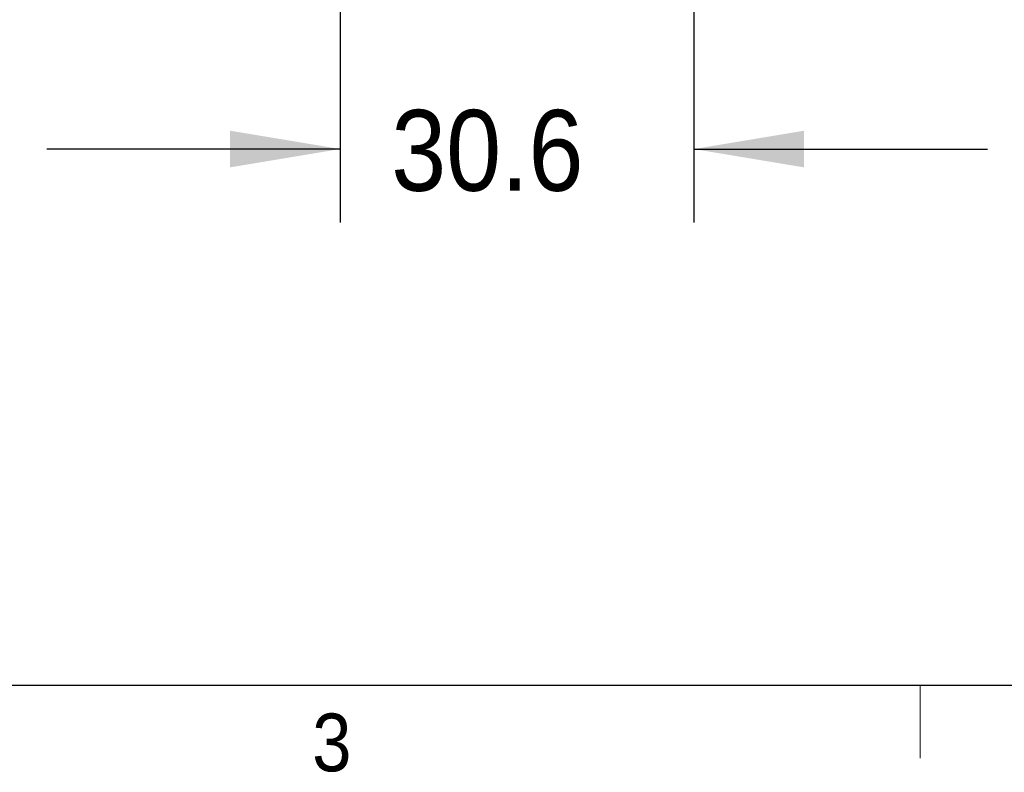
# Model space of a CAD drawing. Header units: millimetres. Extents: x 7 to 425, y 7 to 273.
# Tile 2 of 14: x 279 to 322, y 8 to 41. Entities that reach past the tile are written whole.
import ezdxf

# ---------------------------------------------------------------- set-up
doc = ezdxf.new("R2010")
doc.units = ezdxf.units.MM
doc.layers.add('BORDER', color=7, linetype='Continuous')
doc.layers.add('FORMAT', color=7, linetype='Continuous')
doc.styles.add('SLDTEXTSTYLE0', font='GOTHIC.TTF', dxfattribs={"width": 0.913})
doc.dimstyles.new('SLDDIMSTYLE0', dxfattribs={"dimtxt": 3.5, "dimasz": 4.7625, "dimexe": 0, "dimexo": 0.0625, "dimgap": 0.875, "dimtad": 0, "dimtih": 1, "dimtoh": 1, "dimdec": 1, "dimlfac": 2, "dimrnd": 1e-09, "dimzin": 12, "dimdsep": 46, "dimtxsty": 'SLDTEXTSTYLE0', "dimsah": 1, "dimcen": 0.09, "dimadec": 0, "dimazin": 3, "dimtfac": 1, "dimtdec": 1, "dimtmove": 0, "dimatfit": 0, "dimfxl": 1, "dimfrac": 2, "dimtolj": 1, "dimtzin": 12, "dimarcsym": 0})

# ---------------------------------------------------------------- blocks, each defined once
blk = doc.blocks.new('_D_9')
at = {"layer": 'FORMAT'}
for p, q in [((308.115, 48.133), (308.115, 31.755)), ((292.805, 40.983), (292.805, 31.755)), ((292.805, 34.93), (280.105, 34.93)), ((308.115, 34.93), (320.815, 34.93))]:
    blk.add_line(p, q, dxfattribs=at)
for points in [[(292.805, 34.93), (288.042, 35.723), (288.042, 34.136)], [(308.115, 34.93), (312.877, 34.136), (312.877, 35.723)]]:
    blk.add_solid(points, dxfattribs=at)
at = {"layer": 'FORMAT', "insert": (295.015, 36.622, 13.372), "char_height": 3.5, "attachment_point": 1, "style": 'SLDTEXTSTYLE0'}
blk.add_mtext('30.6', dxfattribs=at)
blk = doc.blocks.new('_D_10')
at = {"layer": 'FORMAT'}
for p, q in [((329.874, 49.403), (329.874, 62.103)), ((309.385, 49.403), (333.049, 49.403)), ((317.575, 41.253), (333.049, 41.253)), ((329.874, 41.253), (329.874, 28.553))]:
    blk.add_line(p, q, dxfattribs=at)
for points in [[(329.874, 49.403), (330.668, 54.165), (329.08, 54.165)], [(329.874, 41.253), (329.08, 36.49), (330.668, 36.49)]]:
    blk.add_solid(points, dxfattribs=at)
at = {"layer": 'FORMAT', "insert": (323.927, 47.48, 13.372), "char_height": 3.5, "attachment_point": 1, "style": 'SLDTEXTSTYLE0'}
blk.add_mtext('16.3', dxfattribs=at)
blk = doc.blocks.new('_D_11')
at = {"layer": 'FORMAT'}
for p, q in [((346.142, 60.653), (346.142, 73.353)), ((309.382, 60.653), (349.317, 60.653)), ((317.575, 41.253), (349.317, 41.253)), ((346.142, 41.253), (346.142, 28.553))]:
    blk.add_line(p, q, dxfattribs=at)
for points in [[(346.142, 60.653), (346.936, 65.415), (345.348, 65.415)], [(346.142, 41.253), (345.348, 36.49), (346.936, 36.49)]]:
    blk.add_solid(points, dxfattribs=at)
at = {"layer": 'FORMAT', "insert": (340.195, 53.714, 13.372), "char_height": 3.5, "attachment_point": 1, "style": 'SLDTEXTSTYLE0'}
blk.add_mtext('38.8', dxfattribs=at)

msp = doc.modelspace()

# ---------------------------------------------------------------- linework, layer by layer
at = {"layer": 'BORDER'}
msp.add_line((419.9, 11.7), (11.9, 11.7), dxfattribs=at)
at = {"layer": 'FORMAT', "color": 7, "linetype": 'Continuous', "lineweight": 0}
msp.add_line((317.9, 11.7), (317.9, 8.554), dxfattribs=at)

# ---------------------------------------------------------------- texts
at = {"layer": 'FORMAT', "insert": (292.443, 10.484), "char_height": 2.5, "attachment_point": 2, "style": 'SLDTEXTSTYLE0'}
msp.add_mtext('3', dxfattribs=at)

# ---------------------------------------------------------------- dimensions: what is measured, and where the dimension line sits
at = {"layer": 'FORMAT'}
for base, p2, picture, middle in [((346.142, 60.653), (308.112, 60.653), '_D_11', (346.142, 52.021)), ((329.874, 49.403), (308.115, 49.403), '_D_10', (329.874, 45.788))]:
    dim = msp.add_linear_dim(base=base, p1=(316.305, 41.253), p2=p2, angle=90, dimstyle='SLDDIMSTYLE0', dxfattribs=at)
    dim.commit()
    dim.dimension.update_dxf_attribs({"geometry": picture, "text_midpoint": middle, "dimtype": 160})
dim = msp.add_linear_dim(base=(308.115, 34.93), p1=(292.805, 42.253), p2=(308.115, 49.403), dimstyle='SLDDIMSTYLE0', dxfattribs=at)
dim.commit()
dim.dimension.update_dxf_attribs({"geometry": '_D_9', "text_midpoint": (300.962, 34.93), "dimtype": 160})

doc.saveas('drawing.dxf')
